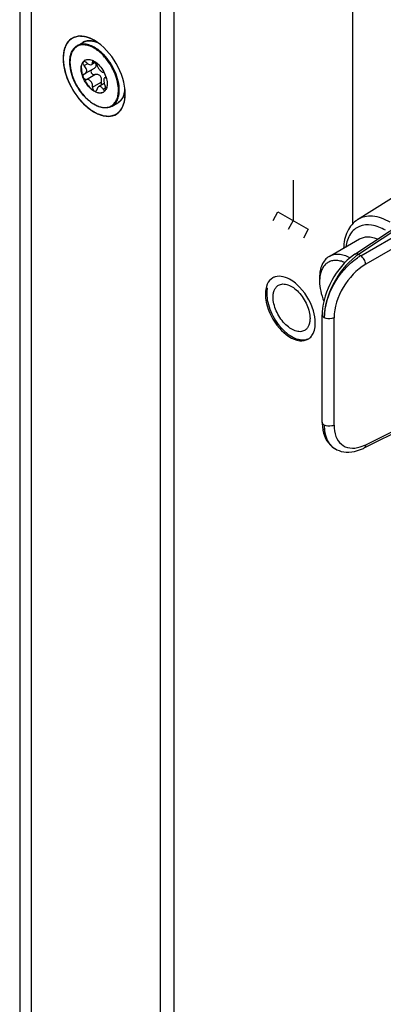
# Model space of a CAD drawing. Header units: inches. Extents: x 0 to 34, y 0 to 22.
# Tile 41 of 127: x 2.478 to 2.752, y 8.187 to 8.928. Entities that reach past the tile are written whole.
import ezdxf

# ---------------------------------------------------------------- set-up
doc = ezdxf.new("R2010")
doc.units = ezdxf.units.IN
doc.header["$LTSCALE"] = 1.87
doc.header["$MEASUREMENT"] = 0
doc.layers.get('0').update_dxf_attribs({"linetype": 'CONTINUOUS'})
doc.layers.add('02___PRT_ALL_AXES', color=7, linetype='CONTINUOUS')
doc.layers.add('COSMETIC', color=7, linetype='CONTINUOUS')

msp = doc.modelspace()

# ---------------------------------------------------------------- linework, layer by layer
at = {"color": 7, "linetype": 'CONTINUOUS'}
for p, q in [((2.47788, 9.32987), (2.47788, 7.75238)), ((2.48653, 9.31673), (2.48653, 7.74141)), ((2.58396, 7.80656), (2.58396, 9.13907)), ((2.53402, 8.90687), (2.53229, 8.90777)), ((2.54077, 8.9015), (2.53745, 8.90452)), ((2.526, 8.89686), (2.52712, 8.89777)), ((2.52604, 8.89681), (2.5271, 8.89775)), ((2.52657, 8.89372), (2.52917, 8.89522)), ((2.53519, 8.89632), (2.53227, 8.89463)), ((2.53289, 8.89642), (2.53405, 8.89709)), ((2.53351, 8.89738), (2.53318, 8.8973)), ((2.53351, 8.89738), (2.53512, 8.8964)), ((2.52657, 8.88742), (2.52621, 8.88729)), ((2.52657, 8.88742), (2.52728, 8.88769)), ((2.53398, 8.89157), (2.52728, 8.88769)), ((2.52817, 8.8833), (2.53463, 8.88703)), ((2.53391, 8.88697), (2.53463, 8.88703)), ((2.54197, 8.88789), (2.54296, 8.88539)), ((2.53289, 8.87743), (2.53935, 8.88116)), ((2.5416, 8.88019), (2.53734, 8.87773)), ((2.53935, 8.88116), (2.53923, 8.87958)), ((2.53923, 8.87958), (2.53942, 8.87893)), ((2.54124, 8.88251), (2.5416, 8.88019)), ((2.5416, 8.88019), (2.54241, 8.87828)), ((2.5429, 8.885), (2.54195, 8.88445)), ((2.54241, 8.88457), (2.54195, 8.88445)), ((2.54241, 8.88457), (2.54281, 8.8848)), ((2.54241, 8.88457), (2.54264, 8.88463)), ((2.54264, 8.88463), (2.5429, 8.885)), ((2.5429, 8.885), (2.54296, 8.88539)), ((2.54306, 8.88509), (2.54381, 8.88146)), ((2.54381, 8.88146), (2.54388, 8.88009)), ((2.54081, 8.876), (2.54285, 8.87718)), ((2.54242, 8.87499), (2.54117, 8.87384)), ((2.55398, 8.86731), (2.55242, 8.86598)), ((2.54758, 8.86315), (2.54759, 8.86316)), ((2.73064, 8.75167), (2.83296, 8.8193)), ((2.83567, 8.81909), (2.7334, 8.7515)), ((2.73509, 8.75053), (2.84475, 8.81385)), ((2.84846, 8.80743), (2.7388, 8.74411)), ((2.73273, 8.77772), (2.77593, 8.80518)), ((2.71118, 8.74986), (2.73415, 8.76312)), ((2.73509, 8.75053), (2.7334, 8.7515)), ((2.70405, 8.73409), (2.70405, 8.73128)), ((2.70418, 8.73401), (2.70405, 8.73128)), ((2.70605, 8.62509), (2.70605, 8.70599)), ((2.71495, 8.62283), (2.71495, 8.70373)), ((2.73756, 8.60565), (2.78339, 8.62854)), ((2.7388, 8.60812), (2.78208, 8.62974)), ((2.71536, 8.60527), (2.71599, 8.60491)), ((2.73458, 8.60643), (2.7388, 8.60812)), ((2.71597, 8.60492), (2.7171, 8.60432))]:
    msp.add_line(p, q, dxfattribs=at)
at = {"color": 3, "linetype": 'CONTINUOUS'}
msp.add_line((2.5944, 7.81259), (2.5944, 9.14509), dxfattribs=at)
at = {"color": 40, "linetype": 'CONTINUOUS'}
for p, q in [((2.72902, 8.77463), (2.72902, 9.00421)), ((2.68404, 8.8074), (2.68404, 8.77705)), ((2.66895, 8.77696), (2.67261, 8.78364)), ((2.67261, 8.78364), (2.69547, 8.77045)), ((2.68404, 8.77705), (2.68038, 8.77036)), ((2.69547, 8.77045), (2.69181, 8.76376))]:
    msp.add_line(p, q, dxfattribs=at)
at = {"color": 7, "linetype": 'CONTINUOUS'}
for points in [[(2.73064, 8.75167), (2.7297, 8.75103), (2.72727, 8.74918), (2.72491, 8.74712), (2.72264, 8.74486), (2.72047, 8.74244), (2.71844, 8.73989), (2.71655, 8.73725), (2.71482, 8.73454), (2.71322, 8.73175), (2.71176, 8.72888), (2.71045, 8.72598), (2.70929, 8.72302), (2.70829, 8.72001), (2.70746, 8.717), (2.70682, 8.71398), (2.70636, 8.71098), (2.70611, 8.70802), (2.70605, 8.70598)], [(2.70605, 8.62509), (2.70606, 8.62419), (2.70622, 8.62157)], [(2.70622, 8.62157), (2.70657, 8.61914), (2.70707, 8.61689), (2.70773, 8.61482), (2.70854, 8.61288), (2.70952, 8.61108), (2.71066, 8.60943), (2.71196, 8.60794), (2.71344, 8.6066)], [(2.71344, 8.6066), (2.71507, 8.60545), (2.71536, 8.60527)], [(2.7171, 8.60432), (2.71871, 8.60364), (2.72043, 8.6031), (2.72225, 8.60273), (2.72416, 8.60253), (2.72617, 8.60252), (2.72827, 8.60269), (2.73045, 8.60308), (2.73265, 8.60366), (2.73484, 8.60443), (2.73704, 8.60539), (2.73756, 8.60565)]]:
    msp.add_lwpolyline(points, dxfattribs=at)
for centre, radius, start, end in [((2.52995, 8.90354), 0.00887, 110.82494, 119.97271), ((2.52087, 8.88407), 0.02632, 55.59471, 60.03633), ((2.51888, 8.88119), 0.02983, 51.47949, 55.55726), ((2.51406, 8.8757), 0.03782, 44.07176, 45.84617), ((2.52977, 8.8934), 0.00513, 137.40977, 139.12287), ((2.53005, 8.89341), 0.00526, 139.67641, 141.2351), ((2.52944, 8.89376), 0.00463, 117.51931, 119.998), ((2.52814, 8.88691), 0.01176, 62.86699, 64.10808), ((2.5263, 8.88385), 0.01535, 54.4637, 54.88875), ((2.53166, 8.89335), 0.00462, 40.05865, 41.36509), ((2.51185, 8.87357), 0.0402, 38.94474, 44.01105), ((2.5229, 8.87884), 0.02111, 17.22125, 18.08123), ((2.53868, 8.87774), 0.00463, 299.99894, 302.48527), ((2.53811, 8.8783), 0.00544, 322.45747, 323.54725), ((2.54212, 8.87568), 0.000686, 300.02037, 305.37613), ((2.53806, 8.87834), 0.0055, 323.54638, 324.17477), ((2.53779, 8.87853), 0.00583, 324.24077, 330.96486), ((2.54745, 8.87324), 0.0088, 300.00622, 304.79897), ((2.54729, 8.87352), 0.00912, 300.0052, 304.23789), ((2.54742, 8.87328), 0.00885, 304.79645, 305.56681), ((2.54664, 8.87422), 0.01009, 316.70189, 320.67987), ((2.75578, 8.71738), 0.04081, 123.26398, 127.17492), ((2.75603, 8.71464), 0.04155, 120.2657, 124.30459), ((2.72858, 8.73151), 0.02453, 174.00279, 174.16357), ((2.72335, 8.6174), 0.01451, 222.11871, 230.05299), ((2.72294, 8.61693), 0.01389, 230.08501, 237.25407), ((2.72284, 8.61678), 0.0137, 237.27424, 239.91098)]:
    msp.add_arc(centre, radius, start, end, dxfattribs=at)
for points, knots in [([(2.52728, 8.90926), (2.52647, 8.90935), (2.52488, 8.90938), (2.52259, 8.9089), (2.52056, 8.90787), (2.5182, 8.90578), (2.51619, 8.90181), (2.51579, 8.89823), (2.51579, 8.8963)], [0, 0, 0, 0, 0.1229, 0.23818, 0.349975, 0.463117, 0.709172, 1, 1, 1, 1]), ([(2.53612, 8.90637), (2.53484, 8.90725), (2.53228, 8.90871), (2.52828, 8.90997), (2.5245, 8.91009), (2.52222, 8.90931), (2.52125, 8.90875)], [0, 0, 0, 0, 0.294773, 0.556038, 0.787239, 1, 1, 1, 1]), ([(2.52552, 8.91122), (2.52628, 8.91166), (2.52797, 8.91233), (2.53075, 8.91261), (2.53372, 8.9122), (2.53568, 8.91152), (2.53666, 8.91109)], [0, 0, 0, 0, 0.227265, 0.464748, 0.720651, 1, 1, 1, 1]), ([(2.53556, 8.91142), (2.53408, 8.91198), (2.53114, 8.91271), (2.52809, 8.91232), (2.5268, 8.91183)], [0, 0, 0, 0, 0.533437, 1, 1, 1, 1]), ([(2.53229, 8.90777), (2.53187, 8.90796), (2.53026, 8.90865), (2.52855, 8.90911), (2.52728, 8.90926)], [0, 0, 0, 0, 0.265788, 1, 1, 1, 1]), ([(2.51565, 8.8965), (2.51565, 8.89784), (2.51585, 8.90041), (2.5169, 8.90394), (2.51868, 8.90683), (2.52035, 8.90824), (2.52125, 8.90875)], [0, 0, 0, 0, 0.286504, 0.544639, 0.779141, 1, 1, 1, 1]), ([(2.54041, 8.90284), (2.54007, 8.90317), (2.53871, 8.90443), (2.53726, 8.90559), (2.53612, 8.90637)], [0, 0, 0, 0, 0.258281, 1, 1, 1, 1]), ([(2.55303, 8.8752), (2.55303, 8.87749), (2.55238, 8.88229), (2.54997, 8.88934), (2.54625, 8.8961), (2.54302, 8.90017), (2.54124, 8.90201)], [0, 0, 0, 0, 0.229174, 0.481538, 0.743604, 1, 1, 1, 1]), ([(2.54758, 8.86315), (2.54691, 8.86277), (2.54544, 8.86215), (2.54302, 8.86179), (2.54044, 8.86197), (2.53673, 8.86295), (2.53201, 8.86551), (2.52681, 8.8701), (2.52223, 8.87596), (2.51862, 8.88262), (2.51628, 8.88954), (2.51565, 8.89425), (2.51565, 8.8965)], [0, 0, 0, 0, 0.044117, 0.089802, 0.138374, 0.190749, 0.308046, 0.441105, 0.584561, 0.730793, 0.871635, 1, 1, 1, 1]), ([(2.51579, 8.8963), (2.51579, 8.89331), (2.51692, 8.88699), (2.52083, 8.87812), (2.52571, 8.87144), (2.53034, 8.86711), (2.53389, 8.86463), (2.53745, 8.86293), (2.54092, 8.86209), (2.54417, 8.86217), (2.54707, 8.86323), (2.54943, 8.86521), (2.55113, 8.86799), (2.55213, 8.87141), (2.55233, 8.87389), (2.55233, 8.8752)], [0, 0, 0, 0, 0.138138, 0.291212, 0.444346, 0.516278, 0.582943, 0.643392, 0.697467, 0.746103, 0.791521, 0.836934, 0.885551, 0.939595, 1, 1, 1, 1]), ([(2.52425, 8.89142), (2.52425, 8.89244), (2.52446, 8.89435), (2.52533, 8.89609), (2.5259, 8.89675)], [0, 0, 0, 0, 0.54131, 1, 1, 1, 1]), ([(2.52442, 8.89152), (2.52442, 8.89203), (2.52452, 8.89384), (2.52513, 8.89568), (2.52595, 8.8967)], [0, 0, 0, 0, 0.282411, 1, 1, 1, 1]), ([(2.52604, 8.89663), (2.52595, 8.89658), (2.52578, 8.89644), (2.52557, 8.89602), (2.52558, 8.89532), (2.52592, 8.89447), (2.52633, 8.89396), (2.52657, 8.89372)], [0, 0, 0, 0, 0.092623, 0.189589, 0.416824, 0.695237, 1, 1, 1, 1]), ([(2.52817, 8.896), (2.52799, 8.89615), (2.52741, 8.89661), (2.52649, 8.8969), (2.52604, 8.89663)], [0, 0, 0, 0, 0.307444, 1, 1, 1, 1]), ([(2.5273, 8.89787), (2.52771, 8.89808), (2.52862, 8.89839), (2.53011, 8.89847), (2.5317, 8.89817), (2.53275, 8.89775), (2.53328, 8.8975)], [0, 0, 0, 0, 0.222168, 0.457909, 0.715734, 1, 1, 1, 1]), ([(2.52817, 8.896), (2.52851, 8.89568), (2.52923, 8.89514), (2.53056, 8.89448), (2.53174, 8.89433), (2.53227, 8.89463)], [0, 0, 0, 0, 0.311253, 0.591545, 1, 1, 1, 1]), ([(2.53227, 8.89463), (2.5324, 8.89471), (2.53263, 8.89491), (2.53285, 8.89533), (2.53294, 8.89585), (2.53292, 8.89622), (2.53289, 8.89642)], [0, 0, 0, 0, 0.220065, 0.448307, 0.704903, 1, 1, 1, 1]), ([(2.53318, 8.8973), (2.53306, 8.89723), (2.53285, 8.89693), (2.53286, 8.8966), (2.53289, 8.89642)], [0, 0, 0, 0, 0.436981, 1, 1, 1, 1]), ([(2.5356, 8.89403), (2.5356, 8.89439), (2.53542, 8.89514), (2.535, 8.89577), (2.53475, 8.89606)], [0, 0, 0, 0, 0.482319, 1, 1, 1, 1]), ([(2.53609, 8.89457), (2.53603, 8.89487), (2.53579, 8.8955), (2.53542, 8.89605), (2.53519, 8.89632)], [0, 0, 0, 0, 0.4667, 1, 1, 1, 1]), ([(2.53522, 8.89634), (2.53664, 8.89532), (2.53926, 8.89272), (2.54118, 8.8896), (2.54197, 8.88789)], [0, 0, 0, 0, 0.482435, 1, 1, 1, 1]), ([(2.53609, 8.89457), (2.53621, 8.89391), (2.53676, 8.89255), (2.53794, 8.89078), (2.53913, 8.88951), (2.54012, 8.88887), (2.5406, 8.88871), (2.54081, 8.8887)], [0, 0, 0, 0, 0.257874, 0.550801, 0.813974, 0.91765, 1, 1, 1, 1]), ([(2.55233, 8.8752), (2.55233, 8.87716), (2.55184, 8.88127), (2.54999, 8.88738), (2.54708, 8.89337), (2.54453, 8.8971), (2.54312, 8.89884)], [0, 0, 0, 0, 0.227921, 0.47753, 0.738814, 1, 1, 1, 1]), ([(2.541, 8.87373), (2.54066, 8.87354), (2.5399, 8.87322), (2.53819, 8.87297), (2.53576, 8.87344), (2.5329, 8.87501), (2.53015, 8.87744), (2.52773, 8.88055), (2.52582, 8.88408), (2.52458, 8.88774), (2.52425, 8.89023), (2.52425, 8.89142)], [0, 0, 0, 0, 0.042878, 0.087526, 0.186935, 0.304254, 0.437985, 0.582396, 0.729615, 0.871266, 1, 1, 1, 1]), ([(2.52442, 8.89152), (2.52442, 8.89035), (2.52475, 8.88789), (2.52596, 8.88427), (2.52782, 8.88077), (2.5302, 8.87768), (2.5329, 8.87524), (2.53573, 8.87363), (2.53851, 8.87299), (2.54026, 8.87336), (2.54097, 8.87372)], [0, 0, 0, 0, 0.128205, 0.269201, 0.415878, 0.560095, 0.694145, 0.812288, 0.912703, 1, 1, 1, 1]), ([(2.52621, 8.88729), (2.52605, 8.8872), (2.52576, 8.8869), (2.52556, 8.88628), (2.5256, 8.88557), (2.52585, 8.88484), (2.52629, 8.88417), (2.527, 8.88351), (2.52773, 8.88324), (2.52817, 8.8833)], [0, 0, 0, 0, 0.101511, 0.212916, 0.339894, 0.479713, 0.624264, 0.763928, 1, 1, 1, 1]), ([(2.52844, 8.88989), (2.52844, 8.89022), (2.52823, 8.89167), (2.52736, 8.89294), (2.52657, 8.89372)], [0, 0, 0, 0, 0.229089, 1, 1, 1, 1]), ([(2.52728, 8.88769), (2.52763, 8.8879), (2.52826, 8.88856), (2.52844, 8.88944), (2.52844, 8.88989)], [0, 0, 0, 0, 0.47739, 1, 1, 1, 1]), ([(2.53192, 8.89037), (2.53171, 8.89007), (2.53147, 8.88929), (2.53183, 8.88812), (2.53272, 8.88725), (2.53352, 8.88699), (2.53391, 8.88697)], [0, 0, 0, 0, 0.232625, 0.485522, 0.747717, 1, 1, 1, 1]), ([(2.53399, 8.89157), (2.53444, 8.89183), (2.53505, 8.89235), (2.53552, 8.89327), (2.5356, 8.89378), (2.5356, 8.89403)], [0, 0, 0, 0, 0.508556, 0.755284, 1, 1, 1, 1]), ([(2.53935, 8.88116), (2.5396, 8.88192), (2.53978, 8.88316), (2.53945, 8.88475), (2.53886, 8.88582), (2.53796, 8.88662), (2.53654, 8.88721), (2.53535, 8.88721), (2.53463, 8.88703)], [0, 0, 0, 0, 0.256402, 0.3861, 0.514103, 0.639633, 0.762705, 1, 1, 1, 1]), ([(2.54197, 8.88789), (2.54179, 8.88811), (2.54146, 8.88845), (2.54101, 8.88868), (2.54081, 8.8887)], [0, 0, 0, 0, 0.580853, 1, 1, 1, 1]), ([(2.53289, 8.87743), (2.53297, 8.87815), (2.53281, 8.87968), (2.53179, 8.8817), (2.53015, 8.88309), (2.52877, 8.88338), (2.52817, 8.8833)], [0, 0, 0, 0, 0.259128, 0.530518, 0.783261, 1, 1, 1, 1]), ([(2.54195, 8.88445), (2.5417, 8.8843), (2.54141, 8.88385), (2.54126, 8.88315), (2.54124, 8.88273), (2.54124, 8.88251)], [0, 0, 0, 0, 0.411113, 0.681585, 1, 1, 1, 1]), ([(2.54388, 8.88009), (2.54388, 8.87967), (2.54381, 8.87817), (2.54342, 8.87665), (2.54289, 8.8757)], [0, 0, 0, 0, 0.275357, 1, 1, 1, 1]), ([(2.53289, 8.87743), (2.53284, 8.87701), (2.53296, 8.87614), (2.53347, 8.8752), (2.53407, 8.87465), (2.53454, 8.8744), (2.53502, 8.87433), (2.53532, 8.87442), (2.53544, 8.87449)], [0, 0, 0, 0, 0.275206, 0.558251, 0.687656, 0.802881, 0.904771, 1, 1, 1, 1]), ([(2.53544, 8.87449), (2.53562, 8.87459), (2.53592, 8.87493), (2.53605, 8.87535), (2.53609, 8.87558)], [0, 0, 0, 0, 0.461209, 1, 1, 1, 1]), ([(2.53735, 8.87773), (2.53701, 8.87754), (2.53642, 8.87687), (2.53616, 8.87604), (2.53609, 8.87558)], [0, 0, 0, 0, 0.455656, 1, 1, 1, 1]), ([(2.54081, 8.876), (2.54058, 8.87637), (2.5401, 8.87703), (2.53921, 8.87775), (2.53823, 8.87805), (2.5376, 8.87788), (2.53735, 8.87773)], [0, 0, 0, 0, 0.305198, 0.568483, 0.791678, 1, 1, 1, 1]), ([(2.54081, 8.876), (2.54092, 8.87582), (2.54117, 8.87549), (2.5416, 8.87513), (2.54205, 8.87496), (2.54235, 8.87502), (2.54246, 8.87509)], [0, 0, 0, 0, 0.316394, 0.587111, 0.808385, 1, 1, 1, 1]), ([(2.54289, 8.8757), (2.543, 8.8761), (2.54296, 8.87702), (2.54264, 8.87787), (2.54241, 8.87828)], [0, 0, 0, 0, 0.466524, 1, 1, 1, 1]), ([(2.54759, 8.86316), (2.54846, 8.86366), (2.55008, 8.86503), (2.5518, 8.86786), (2.55283, 8.87134), (2.55303, 8.87387), (2.55303, 8.8752)], [0, 0, 0, 0, 0.217824, 0.451059, 0.7103, 1, 1, 1, 1]), ([(2.55257, 8.86608), (2.55325, 8.86657), (2.55452, 8.86779), (2.55593, 8.87012), (2.55688, 8.87292), (2.55717, 8.87495), (2.55724, 8.87601)], [0, 0, 0, 0, 0.222271, 0.458774, 0.716801, 1, 1, 1, 1]), ([(2.5573, 8.87526), (2.55714, 8.87385), (2.55655, 8.87121), (2.55524, 8.86881), (2.55444, 8.86783)], [0, 0, 0, 0, 0.528283, 1, 1, 1, 1]), ([(2.73273, 8.77772), (2.72944, 8.77562), (2.72389, 8.76886), (2.72231, 8.76053), (2.72212, 8.7562)], [0, 0, 0, 0, 0.474029, 1, 1, 1, 1]), ([(2.75722, 8.7757), (2.75316, 8.77805), (2.74502, 8.78141), (2.73595, 8.77976), (2.73273, 8.77772)], [0, 0, 0, 0, 0.551462, 1, 1, 1, 1]), ([(2.75381, 8.76965), (2.75057, 8.77152), (2.74413, 8.77423), (2.73383, 8.77362), (2.72625, 8.76698), (2.72436, 8.76062), (2.72388, 8.75722)], [0, 0, 0, 0, 0.283453, 0.517314, 0.740073, 1, 1, 1, 1]), ([(2.73415, 8.76312), (2.73508, 8.76366), (2.73715, 8.76449), (2.74058, 8.76487), (2.74426, 8.76442), (2.74671, 8.76363), (2.74794, 8.76312)], [0, 0, 0, 0, 0.225732, 0.462501, 0.718907, 1, 1, 1, 1]), ([(2.71118, 8.74986), (2.71005, 8.7492), (2.70792, 8.74742), (2.70566, 8.74372), (2.70431, 8.73916), (2.70405, 8.73584), (2.70405, 8.73409)], [0, 0, 0, 0, 0.217773, 0.450955, 0.710191, 1, 1, 1, 1]), ([(2.72313, 8.74536), (2.72199, 8.74585), (2.71972, 8.74661), (2.7163, 8.74705), (2.71311, 8.74669), (2.71027, 8.74552), (2.70788, 8.74357), (2.70603, 8.74093), (2.70476, 8.7377), (2.70432, 8.73532), (2.70419, 8.73407)], [0, 0, 0, 0, 0.140526, 0.268342, 0.386063, 0.498234, 0.610694, 0.729214, 0.858162, 1, 1, 1, 1]), ([(2.73113, 8.74989), (2.72402, 8.74451), (2.71302, 8.73002), (2.70759, 8.71255), (2.70759, 8.70384)], [0, 0, 0, 0, 0.505766, 1, 1, 1, 1]), ([(2.70767, 8.7038), (2.70767, 8.71246), (2.71348, 8.72993), (2.7252, 8.74391), (2.73261, 8.74896)], [0, 0, 0, 0, 0.491249, 1, 1, 1, 1]), ([(2.72698, 8.74893), (2.72558, 8.74964), (2.7228, 8.75079), (2.71857, 8.75161), (2.71462, 8.75137), (2.71223, 8.75047), (2.71118, 8.74986)], [0, 0, 0, 0, 0.286319, 0.544346, 0.778947, 1, 1, 1, 1]), ([(2.7334, 8.7515), (2.73317, 8.75162), (2.73232, 8.75201), (2.73121, 8.75205), (2.73064, 8.75167)], [0, 0, 0, 0, 0.279223, 1, 1, 1, 1]), ([(2.73879, 8.7441), (2.73875, 8.74537), (2.73785, 8.74784), (2.73616, 8.74986), (2.73509, 8.75053)], [0, 0, 0, 0, 0.499993, 1, 1, 1, 1]), ([(2.7388, 8.74411), (2.73178, 8.74005), (2.72057, 8.7276), (2.71495, 8.7117), (2.71495, 8.70373)], [0, 0, 0, 0, 0.504182, 1, 1, 1, 1]), ([(2.70405, 8.73128), (2.70405, 8.72881), (2.70469, 8.72363), (2.70627, 8.71868), (2.70729, 8.71617)], [0, 0, 0, 0, 0.476828, 1, 1, 1, 1]), ([(2.6646, 8.72632), (2.66453, 8.72598), (2.66428, 8.72458), (2.66419, 8.72315), (2.66419, 8.72206)], [0, 0, 0, 0, 0.239475, 1, 1, 1, 1]), ([(2.66899, 8.71929), (2.66899, 8.72028), (2.66914, 8.72218), (2.66991, 8.72479), (2.67121, 8.7269), (2.67242, 8.72792), (2.67307, 8.7283)], [0, 0, 0, 0, 0.289809, 0.549045, 0.782227, 1, 1, 1, 1]), ([(2.67307, 8.7283), (2.67356, 8.72858), (2.67463, 8.72902), (2.67706, 8.72938), (2.68051, 8.72871), (2.68456, 8.72648), (2.68846, 8.72304), (2.6919, 8.71863), (2.69461, 8.71363), (2.69636, 8.70843), (2.69683, 8.7049), (2.69683, 8.70321)], [0, 0, 0, 0, 0.042878, 0.087526, 0.186932, 0.304249, 0.43798, 0.582391, 0.729612, 0.871265, 1, 1, 1, 1]), ([(2.66419, 8.72206), (2.66419, 8.71985), (2.6648, 8.71521), (2.66706, 8.70837), (2.67056, 8.70175), (2.67503, 8.69588), (2.68011, 8.6912), (2.68473, 8.68849), (2.68838, 8.68734), (2.69091, 8.687), (2.69329, 8.68717), (2.69477, 8.68764), (2.69544, 8.68795)], [0, 0, 0, 0, 0.127584, 0.267844, 0.413857, 0.557687, 0.691769, 0.810375, 0.863194, 0.911838, 0.957035, 1, 1, 1, 1]), ([(2.69276, 8.6942), (2.69227, 8.69392), (2.6912, 8.69348), (2.68876, 8.69312), (2.68532, 8.69379), (2.68127, 8.69602), (2.67737, 8.69946), (2.67393, 8.70387), (2.67122, 8.70887), (2.66946, 8.71407), (2.66899, 8.7176), (2.66899, 8.71929)], [0, 0, 0, 0, 0.042878, 0.087526, 0.186932, 0.304249, 0.43798, 0.582391, 0.729612, 0.871265, 1, 1, 1, 1]), ([(2.69683, 8.70321), (2.69683, 8.70222), (2.69668, 8.70032), (2.69591, 8.69771), (2.69462, 8.6956), (2.69341, 8.69458), (2.69276, 8.6942)], [0, 0, 0, 0, 0.289809, 0.549045, 0.782227, 1, 1, 1, 1]), ([(2.70605, 8.70598), (2.70605, 8.70534), (2.70664, 8.70446), (2.70737, 8.70397), (2.70759, 8.70384)], [0, 0, 0, 0, 0.722228, 1, 1, 1, 1]), ([(2.71495, 8.70372), (2.71443, 8.70345), (2.71206, 8.70263), (2.70923, 8.70286), (2.70759, 8.70384)], [0, 0, 0, 0, 0.234387, 1, 1, 1, 1]), ([(2.70759, 8.62295), (2.70737, 8.62307), (2.70664, 8.62356), (2.70605, 8.62444), (2.70605, 8.62509)], [0, 0, 0, 0, 0.27774, 1, 1, 1, 1]), ([(2.70759, 8.62295), (2.70759, 8.61925), (2.70843, 8.61245), (2.7128, 8.60677), (2.71536, 8.60527)], [0, 0, 0, 0, 0.554996, 1, 1, 1, 1]), ([(2.71495, 8.62283), (2.71443, 8.62255), (2.71206, 8.62174), (2.70923, 8.62196), (2.70759, 8.62295)], [0, 0, 0, 0, 0.234387, 1, 1, 1, 1]), ([(2.71259, 8.60767), (2.71177, 8.60857), (2.70863, 8.61303), (2.70767, 8.61871), (2.70767, 8.6229)], [0, 0, 0, 0, 0.22429, 1, 1, 1, 1]), ([(2.71495, 8.62283), (2.71495, 8.61997), (2.71565, 8.61463), (2.71991, 8.60795), (2.72704, 8.60495), (2.73209, 8.60567), (2.73458, 8.60643)], [0, 0, 0, 0, 0.281009, 0.517634, 0.743368, 1, 1, 1, 1]), ([(2.73879, 8.60812), (2.73879, 8.60786), (2.7387, 8.60693), (2.73817, 8.60595), (2.73756, 8.60565)], [0, 0, 0, 0, 0.279189, 1, 1, 1, 1])]:
    msp.add_open_spline(points, degree=3, knots=knots, dxfattribs=at)
msp.add_open_spline([(2.55724, 8.87601), (2.55725, 8.87602), (2.55725, 8.87603), (2.55725, 8.87604)], degree=3, dxfattribs=at)
at = {"layer": '02___PRT_ALL_AXES', "color": 7, "linetype": 'CONTINUOUS'}
for p, q in [((2.52125, 8.90875), (2.52552, 8.91122)), ((2.55727, 8.86873), (2.55748, 8.87223)), ((2.54758, 8.86315), (2.55185, 8.86562)), ((2.66414, 8.72215), (2.66318, 8.7216)), ((2.70066, 8.69704), (2.70083, 8.69986)), ((2.69832, 8.69046), (2.69924, 8.69202))]:
    msp.add_line(p, q, dxfattribs=at)
for centre, radius, start, end in [((2.67312, 8.7261), 0.00887, 113.15713, 119.9573), ((2.67324, 8.72582), 0.00918, 107.15947, 113.15316), ((2.6909, 8.69534), 0.00885, 299.98116, 306.79122)]:
    msp.add_arc(centre, radius, start, end, dxfattribs=at)
for points, knots in [([(2.52798, 8.91537), (2.52388, 8.91647), (2.51282, 8.91481), (2.51064, 8.9041), (2.51064, 8.89927)], [0, 0, 0, 0, 0.46783, 1, 1, 1, 1]), ([(2.55748, 8.87223), (2.55748, 8.88026), (2.552, 8.89611), (2.54101, 8.90878), (2.53406, 8.91279)], [0, 0, 0, 0, 0.5, 1, 1, 1, 1]), ([(2.51064, 8.89927), (2.51064, 8.89265), (2.51462, 8.8791), (2.52458, 8.86522), (2.53497, 8.85774), (2.54253, 8.8551), (2.54969, 8.85585), (2.55315, 8.85882), (2.55435, 8.86053)], [0, 0, 0, 0, 0.280855, 0.578101, 0.708617, 0.818556, 0.911071, 1, 1, 1, 1]), ([(2.68689, 8.7289), (2.68557, 8.73008), (2.68099, 8.73363), (2.67447, 8.7358), (2.67054, 8.73459)], [0, 0, 0, 0, 0.301408, 1, 1, 1, 1]), ([(2.66384, 8.71553), (2.66531, 8.70839), (2.67151, 8.69623), (2.68318, 8.68708), (2.68921, 8.68649)], [0, 0, 0, 0, 0.54591, 1, 1, 1, 1])]:
    msp.add_open_spline(points, degree=3, knots=knots, dxfattribs=at)
for points in [[(2.53406, 8.91279), (2.53215, 8.91389), (2.53011, 8.91481), (2.52798, 8.91537)], [(2.55435, 8.86053), (2.55602, 8.86291), (2.5569, 8.86585), (2.55727, 8.86873)], [(2.6687, 8.73378), (2.6669, 8.73275), (2.66547, 8.73098), (2.66462, 8.72909)], [(2.66462, 8.72909), (2.66357, 8.72677), (2.66318, 8.72414), (2.66318, 8.7216)], [(2.6994, 8.709), (2.69717, 8.71651), (2.69275, 8.7237), (2.68689, 8.7289)], [(2.66318, 8.7216), (2.66318, 8.71956), (2.66343, 8.71752), (2.66384, 8.71553)], [(2.70083, 8.69986), (2.70083, 8.70294), (2.70028, 8.70605), (2.6994, 8.709)], [(2.69924, 8.69202), (2.7, 8.69359), (2.70044, 8.69532), (2.70066, 8.69704)], [(2.68921, 8.68649), (2.69128, 8.68628), (2.69352, 8.68664), (2.69532, 8.68767)], [(2.6962, 8.68825), (2.69702, 8.68886), (2.69773, 8.68962), (2.69832, 8.69046)]]:
    msp.add_open_spline(points, degree=3, dxfattribs=at)
at = {"layer": 'COSMETIC', "color": 7, "linetype": 'CONTINUOUS'}
for p, q in [((2.5944, 7.81259), (2.5944, 9.14509)), ((2.53553, 8.91185), (2.53479, 8.91232)), ((2.53659, 8.91114), (2.53553, 8.91185)), ((2.55731, 8.87529), (2.55729, 8.87551)), ((2.55744, 8.87303), (2.55731, 8.87529)), ((2.55745, 8.87225), (2.55744, 8.87303)), ((2.55745, 8.87223), (2.55745, 8.87225))]:
    msp.add_line(p, q, dxfattribs=at)
for points, knots in [([(2.52684, 8.9156), (2.52656, 8.91562), (2.526, 8.91566), (2.52516, 8.91571), (2.52446, 8.91575), (2.52391, 8.91579), (2.52349, 8.91582), (2.52314, 8.91584), (2.52286, 8.91586), (2.52268, 8.91587), (2.52254, 8.91588), (2.52246, 8.91588), (2.5224, 8.91589), (2.52236, 8.91589), (2.52233, 8.91588), (2.52229, 8.91587), (2.52223, 8.91585), (2.52215, 8.91583), (2.52203, 8.9158), (2.52188, 8.91576), (2.52169, 8.91571), (2.52144, 8.91564), (2.52101, 8.91553), (2.52039, 8.91537), (2.51977, 8.91521), (2.51934, 8.91509), (2.51909, 8.91503), (2.51891, 8.91498), (2.51875, 8.91494), (2.51863, 8.91491), (2.51855, 8.91489), (2.51849, 8.91487), (2.51845, 8.91486), (2.51842, 8.91486), (2.5184, 8.91484), (2.51835, 8.91481), (2.51829, 8.91476), (2.51818, 8.91469), (2.51806, 8.9146), (2.51785, 8.91446), (2.5176, 8.91428), (2.51729, 8.91406), (2.51698, 8.91384), (2.51668, 8.91363), (2.51637, 8.91341), (2.51606, 8.91319), (2.51581, 8.91301), (2.5156, 8.91287), (2.51548, 8.91278), (2.51537, 8.91271), (2.5153, 8.91265), (2.51523, 8.91261), (2.51519, 8.91258), (2.51516, 8.91256), (2.51514, 8.91255), (2.51513, 8.91253), (2.51511, 8.9125), (2.51508, 8.91245), (2.51503, 8.91238), (2.51497, 8.9123), (2.5149, 8.91219), (2.5148, 8.91206), (2.51465, 8.91184), (2.51446, 8.91157), (2.51423, 8.91124), (2.514, 8.91092), (2.51377, 8.91059), (2.51354, 8.91026), (2.51331, 8.90994), (2.51312, 8.90967), (2.51297, 8.90945), (2.51287, 8.90931), (2.51279, 8.9092), (2.51275, 8.90914), (2.51271, 8.90909), (2.5127, 8.90906), (2.51269, 8.90902), (2.51267, 8.90898), (2.51265, 8.90891), (2.51262, 8.90882), (2.51257, 8.90868), (2.51251, 8.90851), (2.51244, 8.9083), (2.51235, 8.90801), (2.51218, 8.90752), (2.51194, 8.90682), (2.51171, 8.90612), (2.51154, 8.90563), (2.51145, 8.90535), (2.51138, 8.90513), (2.51131, 8.90492), (2.51125, 8.90477), (2.51122, 8.90466), (2.5112, 8.90462), (2.51119, 8.90458), (2.51119, 8.90454), (2.51118, 8.90447), (2.51117, 8.90436), (2.51115, 8.9042), (2.51113, 8.90399), (2.5111, 8.90366), (2.51106, 8.90324), (2.51101, 8.90274), (2.51095, 8.90208), (2.51087, 8.90125), (2.51077, 8.90025), (2.51071, 8.89959), (2.51068, 8.89925)], [0, 0, 0, 0, 0.03125, 0.0625, 0.09375, 0.109375, 0.125, 0.140625, 0.148438, 0.15625, 0.160156, 0.164062, 0.166016, 0.166992, 0.167969, 0.169922, 0.171875, 0.175781, 0.179688, 0.1875, 0.195312, 0.203125, 0.21875, 0.25, 0.28125, 0.296875, 0.304688, 0.3125, 0.320312, 0.324219, 0.328125, 0.330078, 0.332031, 0.333008, 0.333984, 0.335938, 0.339844, 0.34375, 0.351562, 0.359375, 0.375, 0.390625, 0.40625, 0.421875, 0.4375, 0.453125, 0.46875, 0.476562, 0.484375, 0.488281, 0.492188, 0.496094, 0.498047, 0.499023, 0.5, 0.500977, 0.501953, 0.503906, 0.507812, 0.511719, 0.515625, 0.523438, 0.53125, 0.546875, 0.5625, 0.578125, 0.59375, 0.609375, 0.625, 0.640625, 0.648438, 0.65625, 0.660156, 0.664062, 0.666016, 0.666992, 0.667969, 0.669922, 0.671875, 0.675781, 0.679688, 0.6875, 0.695312, 0.703125, 0.71875, 0.75, 0.78125, 0.796875, 0.804688, 0.8125, 0.820312, 0.828125, 0.830078, 0.832031, 0.833008, 0.833984, 0.835938, 0.839844, 0.84375, 0.851562, 0.859375, 0.875, 0.890625, 0.90625, 0.9375, 0.96875, 1, 1, 1, 1]), ([(2.53479, 8.91232), (2.53462, 8.91242), (2.5343, 8.91261), (2.53389, 8.91284), (2.5336, 8.91301), (2.53344, 8.9131), (2.53328, 8.91318), (2.53307, 8.91329), (2.53283, 8.91342), (2.53259, 8.91354), (2.53238, 8.91365), (2.53222, 8.91373), (2.53205, 8.91381), (2.53183, 8.91391), (2.53157, 8.91402), (2.53132, 8.91414), (2.5311, 8.91424), (2.53095, 8.91431), (2.53086, 8.91434), (2.5308, 8.91437), (2.53074, 8.9144), (2.53066, 8.91443), (2.53052, 8.91448), (2.53032, 8.91456), (2.53007, 8.91465), (2.52983, 8.91474), (2.52963, 8.91482), (2.52947, 8.91488), (2.5293, 8.91493), (2.52909, 8.915), (2.52883, 8.91508), (2.52858, 8.91516), (2.52837, 8.91522), (2.5282, 8.91528), (2.52808, 8.91531), (2.52795, 8.91534), (2.5277, 8.9154), (2.52733, 8.91549), (2.527, 8.91556), (2.52684, 8.9156)], [0, 0, 0, 0, 0.0625, 0.125, 0.15625, 0.171875, 0.1875, 0.21875, 0.25, 0.28125, 0.3125, 0.328125, 0.34375, 0.375, 0.40625, 0.4375, 0.46875, 0.484375, 0.492188, 0.5, 0.507812, 0.515625, 0.53125, 0.5625, 0.59375, 0.625, 0.65625, 0.671875, 0.6875, 0.71875, 0.75, 0.78125, 0.8125, 0.828125, 0.84375, 0.859375, 0.875, 0.9375, 1, 1, 1, 1]), ([(2.51068, 8.89925), (2.51071, 8.89882), (2.51079, 8.89796), (2.51088, 8.89688), (2.51096, 8.89602), (2.51101, 8.89538), (2.51106, 8.89484), (2.5111, 8.89441), (2.51112, 8.89408), (2.51115, 8.89381), (2.51117, 8.8936), (2.51118, 8.89346), (2.51118, 8.89336), (2.51121, 8.89327), (2.51123, 8.89319), (2.51127, 8.89302), (2.51133, 8.89276), (2.51141, 8.89242), (2.51152, 8.89196), (2.51166, 8.89139), (2.51183, 8.89071), (2.51199, 8.89003), (2.51216, 8.88935), (2.51229, 8.88878), (2.5124, 8.88832), (2.51249, 8.88798), (2.51256, 8.8877), (2.51261, 8.88747), (2.51264, 8.88733), (2.51267, 8.88721), (2.5127, 8.8871), (2.51276, 8.88696), (2.51282, 8.88678), (2.51291, 8.88655), (2.51302, 8.88627), (2.5132, 8.88581), (2.51343, 8.88523), (2.51378, 8.88431), (2.51414, 8.8834), (2.51449, 8.88248), (2.51472, 8.8819), (2.5149, 8.88144), (2.51501, 8.88116), (2.51508, 8.88096), (2.51512, 8.88086), (2.51515, 8.8808), (2.51518, 8.88074), (2.51521, 8.88067), (2.51527, 8.88056), (2.51538, 8.88037), (2.51553, 8.88009), (2.51577, 8.87965), (2.51606, 8.87909), (2.51642, 8.87843), (2.51678, 8.87776), (2.51714, 8.8771), (2.51749, 8.87643), (2.51779, 8.87588), (2.51803, 8.87543), (2.51818, 8.87516), (2.51829, 8.87496), (2.51834, 8.87485), (2.51838, 8.87478), (2.51841, 8.87473), (2.51845, 8.87467), (2.51851, 8.87459), (2.51864, 8.87441), (2.51882, 8.87415), (2.5191, 8.87374), (2.51947, 8.87323), (2.52004, 8.87242), (2.52062, 8.8716), (2.5212, 8.87078), (2.52156, 8.87027), (2.52184, 8.86986), (2.52203, 8.86961), (2.52217, 8.8694), (2.52228, 8.86925), (2.52237, 8.86912), (2.52245, 8.86903), (2.52253, 8.86894), (2.52263, 8.86883), (2.52279, 8.86866), (2.523, 8.86843), (2.52324, 8.86817), (2.52357, 8.86781), (2.52397, 8.86737), (2.52446, 8.86683), (2.52495, 8.8663), (2.52544, 8.86577), (2.52585, 8.86532), (2.52617, 8.86497), (2.52642, 8.8647), (2.5266, 8.8645), (2.52672, 8.86437), (2.52678, 8.8643), (2.52684, 8.86423), (2.52693, 8.86417), (2.52704, 8.86407), (2.52722, 8.86393), (2.52743, 8.86375), (2.5277, 8.86354), (2.52804, 8.86325), (2.52865, 8.86275), (2.52935, 8.86217), (2.53005, 8.8616), (2.53048, 8.86124), (2.53083, 8.86096), (2.53105, 8.86078), (2.53123, 8.86063), (2.53136, 8.86052), (2.53147, 8.86044), (2.53154, 8.86037), (2.53159, 8.86034), (2.53162, 8.86031), (2.53165, 8.86029), (2.5317, 8.86026), (2.53177, 8.86022), (2.53189, 8.86016), (2.53202, 8.86008), (2.5322, 8.85998), (2.53242, 8.85985), (2.53278, 8.85964), (2.53322, 8.85938), (2.53393, 8.85897), (2.53465, 8.85856), (2.53527, 8.8582), (2.53563, 8.85799), (2.5359, 8.85784), (2.53612, 8.85771), (2.5363, 8.85761), (2.5364, 8.85755), (2.53646, 8.85751), (2.53651, 8.85748), (2.53656, 8.85747), (2.53663, 8.85745), (2.53676, 8.8574), (2.53704, 8.85731), (2.53748, 8.85716), (2.538, 8.85699), (2.53852, 8.85682), (2.53905, 8.85664), (2.53957, 8.85647), (2.54001, 8.85633), (2.54035, 8.85621), (2.54062, 8.85612), (2.54083, 8.85605), (2.54101, 8.85599), (2.54112, 8.85596), (2.5412, 8.85593), (2.54125, 8.85591), (2.54129, 8.8559), (2.54131, 8.8559), (2.54134, 8.8559), (2.54141, 8.85589), (2.54152, 8.85589), (2.54168, 8.85587), (2.54188, 8.85586), (2.54221, 8.85584), (2.54261, 8.85582), (2.54327, 8.85577), (2.54392, 8.85573), (2.54449, 8.8557), (2.54481, 8.85568), (2.54506, 8.85566), (2.5453, 8.85565), (2.5455, 8.85563), (2.54565, 8.85562), (2.54572, 8.85562), (2.54576, 8.85562), (2.54579, 8.85563), (2.54584, 8.85564), (2.54591, 8.85566), (2.546, 8.85568), (2.54611, 8.85571), (2.54625, 8.85575), (2.54651, 8.85581), (2.54687, 8.85591), (2.5473, 8.85602), (2.54773, 8.85613), (2.54816, 8.85625), (2.5486, 8.85636), (2.54896, 8.85645), (2.54921, 8.85652), (2.54935, 8.85656), (2.54946, 8.85659), (2.54955, 8.85661), (2.54962, 8.85663), (2.54967, 8.85664), (2.54971, 8.85665), (2.54974, 8.85667), (2.54979, 8.85671), (2.54989, 8.85678), (2.55004, 8.85689), (2.55022, 8.85701), (2.5504, 8.85714), (2.55064, 8.85731), (2.55106, 8.8576), (2.55153, 8.85794), (2.55201, 8.85827), (2.55231, 8.85848), (2.55255, 8.85865), (2.5527, 8.85876), (2.55281, 8.85884), (2.55289, 8.85889), (2.55294, 8.85893), (2.55297, 8.85895), (2.55298, 8.85896), (2.553, 8.85898), (2.55302, 8.85902), (2.55307, 8.85908), (2.55312, 8.85916), (2.55321, 8.85929), (2.55332, 8.85945), (2.55346, 8.85964), (2.55364, 8.85989), (2.55386, 8.86021), (2.55413, 8.86059), (2.55439, 8.86097), (2.55466, 8.86135), (2.55488, 8.86166), (2.55506, 8.86192), (2.5552, 8.86211), (2.5553, 8.86225), (2.55536, 8.86235), (2.5554, 8.86239), (2.55543, 8.86243), (2.55544, 8.86247), (2.55546, 8.86254), (2.55549, 8.86263), (2.55553, 8.86275), (2.55557, 8.86287), (2.55563, 8.86304), (2.5557, 8.86324), (2.55581, 8.86357), (2.55594, 8.86398), (2.55611, 8.86447), (2.55633, 8.86513), (2.55661, 8.86595), (2.55683, 8.8666), (2.55694, 8.86693)], [0, 0, 0, 0, 0.015625, 0.03125, 0.039062, 0.046875, 0.054688, 0.058594, 0.0625, 0.066406, 0.068359, 0.070312, 0.071289, 0.072266, 0.073242, 0.074219, 0.078125, 0.082031, 0.085938, 0.09375, 0.101562, 0.109375, 0.117188, 0.125, 0.128906, 0.132812, 0.136719, 0.138672, 0.140625, 0.141602, 0.142578, 0.144531, 0.146484, 0.148438, 0.152344, 0.15625, 0.164062, 0.171875, 0.1875, 0.195312, 0.203125, 0.207031, 0.210938, 0.212891, 0.213867, 0.214355, 0.214844, 0.21582, 0.216797, 0.21875, 0.222656, 0.226562, 0.234375, 0.242188, 0.25, 0.257812, 0.265625, 0.273438, 0.277344, 0.28125, 0.283203, 0.28418, 0.285156, 0.285645, 0.286133, 0.287109, 0.289062, 0.292969, 0.296875, 0.304688, 0.3125, 0.328125, 0.335938, 0.34375, 0.347656, 0.351562, 0.353516, 0.355469, 0.357422, 0.358398, 0.359375, 0.361328, 0.363281, 0.367188, 0.371094, 0.375, 0.382812, 0.390625, 0.398438, 0.40625, 0.414062, 0.417969, 0.421875, 0.425781, 0.426758, 0.427734, 0.428711, 0.429688, 0.431641, 0.433594, 0.4375, 0.441406, 0.445312, 0.453125, 0.46875, 0.476562, 0.484375, 0.488281, 0.492188, 0.494141, 0.496094, 0.498047, 0.499023, 0.499512, 0.5, 0.500488, 0.500977, 0.501953, 0.503906, 0.505859, 0.507812, 0.511719, 0.515625, 0.523438, 0.53125, 0.546875, 0.554688, 0.558594, 0.5625, 0.566406, 0.568359, 0.570312, 0.570801, 0.571289, 0.572266, 0.573242, 0.574219, 0.578125, 0.585938, 0.59375, 0.601562, 0.609375, 0.617188, 0.625, 0.628906, 0.632812, 0.636719, 0.638672, 0.640625, 0.641602, 0.642578, 0.642822, 0.643066, 0.643555, 0.644531, 0.646484, 0.648438, 0.652344, 0.65625, 0.664062, 0.671875, 0.6875, 0.695312, 0.699219, 0.703125, 0.707031, 0.710938, 0.712891, 0.713867, 0.714355, 0.714844, 0.71582, 0.716797, 0.71875, 0.720703, 0.722656, 0.726562, 0.734375, 0.742188, 0.75, 0.757812, 0.765625, 0.773438, 0.777344, 0.779297, 0.78125, 0.783203, 0.78418, 0.785156, 0.785645, 0.786133, 0.787109, 0.789062, 0.792969, 0.796875, 0.800781, 0.804688, 0.8125, 0.828125, 0.835938, 0.84375, 0.847656, 0.851562, 0.853516, 0.855469, 0.856445, 0.856934, 0.857178, 0.857422, 0.858398, 0.859375, 0.861328, 0.863281, 0.867188, 0.871094, 0.875, 0.882812, 0.890625, 0.898438, 0.90625, 0.914062, 0.917969, 0.921875, 0.925781, 0.926758, 0.927734, 0.928711, 0.929199, 0.929688, 0.931641, 0.933594, 0.935547, 0.9375, 0.941406, 0.945312, 0.953125, 0.960938, 0.96875, 0.984375, 1, 1, 1, 1]), ([(2.55694, 8.86693), (2.55695, 8.86702), (2.55699, 8.86721), (2.55703, 8.86745), (2.55706, 8.86761), (2.55708, 8.86771), (2.5571, 8.86782), (2.55712, 8.86795), (2.55715, 8.86816), (2.55718, 8.86838), (2.55722, 8.86859), (2.55724, 8.86881), (2.55727, 8.86903), (2.55729, 8.86925), (2.55731, 8.86941), (2.55732, 8.86958), (2.55734, 8.8698), (2.55736, 8.87003), (2.55738, 8.87025), (2.55739, 8.87048), (2.5574, 8.87071), (2.55742, 8.87094), (2.55742, 8.87108), (2.55743, 8.87119), (2.55743, 8.87132), (2.55743, 8.87154), (2.55744, 8.87185), (2.55744, 8.8721), (2.55745, 8.87223)], [0, 0, 0, 0, 0.0625, 0.125, 0.15625, 0.171875, 0.1875, 0.21875, 0.25, 0.3125, 0.34375, 0.375, 0.4375, 0.46875, 0.5, 0.53125, 0.5625, 0.625, 0.65625, 0.6875, 0.75, 0.78125, 0.8125, 0.828125, 0.84375, 0.875, 0.9375, 1, 1, 1, 1])]:
    msp.add_open_spline(points, degree=3, knots=knots, dxfattribs=at)

doc.saveas('drawing.dxf')
